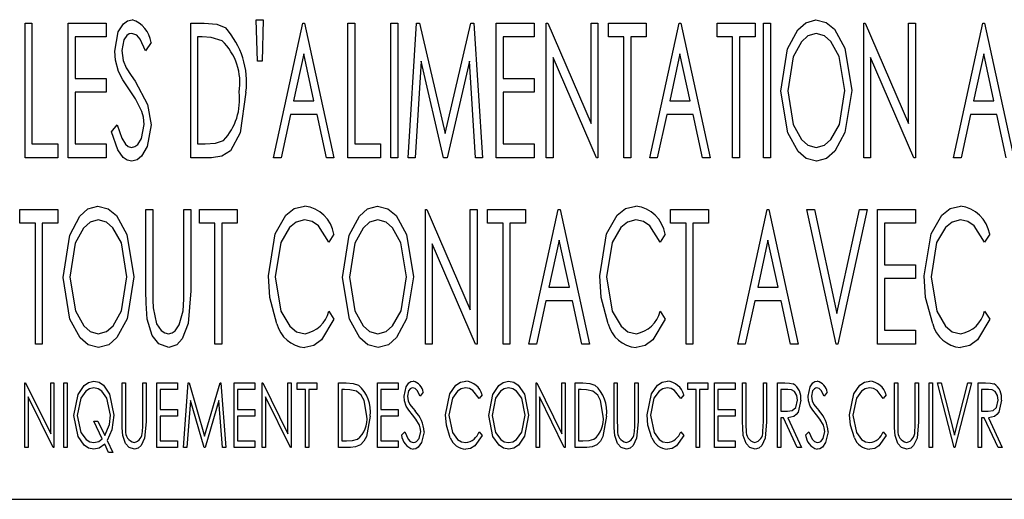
# Model space of a CAD drawing. Extents: x 21 to 164, y 8 to 115.
# Tile 40 of 53: x 82.51 to 83.461, y 62.767 to 63.23. Entities that reach past the tile are written whole.
import ezdxf

# ---------------------------------------------------------------- set-up
doc = ezdxf.new("R2010")
doc.units = 0
doc.layers.add('BODY', color=3, linetype='CONTINUOUS')

msp = doc.modelspace()

# ---------------------------------------------------------------- linework, layer by layer
at = {"layer": 'BODY', "linetype": 'CONTINUOUS'}
for p, q in [((82.73822, 63.23016), (82.74488, 63.23016)), ((82.73921, 63.19016), (82.73822, 63.23016)), ((82.74488, 63.23016), (82.74384, 63.19016)), ((82.51488, 63.22683), (82.52155, 63.22683)), ((82.51488, 63.09683), (82.51488, 63.22683)), ((82.52155, 63.22683), (82.52155, 63.11016)), ((82.55655, 63.22683), (82.59322, 63.22683)), ((82.55655, 63.09683), (82.55655, 63.22683)), ((82.59322, 63.22683), (82.59322, 63.21349)), ((82.67488, 63.22683), (82.68801, 63.22683)), ((82.67488, 63.09683), (82.67488, 63.22683)), ((82.75488, 63.09683), (82.78322, 63.22683)), ((82.78322, 63.22683), (82.78488, 63.22683)), ((82.78488, 63.22683), (82.81322, 63.09683)), ((82.82655, 63.22683), (82.83322, 63.22683)), ((82.82655, 63.09683), (82.82655, 63.22683)), ((82.83322, 63.22683), (82.83322, 63.11016)), ((82.86822, 63.22683), (82.87488, 63.22683)), ((82.86822, 63.09683), (82.86822, 63.22683)), ((82.87488, 63.22683), (82.87488, 63.09683)), ((82.88488, 63.09683), (82.89291, 63.22683)), ((82.89291, 63.22683), (82.89595, 63.22683)), ((82.89595, 63.22683), (82.92072, 63.12016)), ((82.92072, 63.12016), (82.9453, 63.22683)), ((82.9453, 63.22683), (82.94845, 63.22683)), ((82.94845, 63.22683), (82.95655, 63.09683)), ((82.96988, 63.22683), (83.00655, 63.22683)), ((82.96988, 63.09683), (82.96988, 63.22683)), ((83.00655, 63.22683), (83.00655, 63.21349)), ((83.01822, 63.22683), (83.01962, 63.22683)), ((83.01822, 63.09683), (83.01822, 63.22683)), ((83.01962, 63.22683), (83.06155, 63.12977)), ((83.06155, 63.22683), (83.06822, 63.22683)), ((83.06155, 63.12977), (83.06155, 63.22683)), ((83.06822, 63.22683), (83.06822, 63.09683)), ((83.07822, 63.22683), (83.11488, 63.22683)), ((83.07822, 63.21349), (83.07822, 63.22683)), ((83.11488, 63.22683), (83.11488, 63.21349)), ((83.11822, 63.09683), (83.14655, 63.22683)), ((83.14655, 63.22683), (83.14822, 63.22683)), ((83.14822, 63.22683), (83.17655, 63.09683)), ((83.18322, 63.22683), (83.21988, 63.22683)), ((83.18322, 63.21349), (83.18322, 63.22683)), ((83.21988, 63.22683), (83.21988, 63.21349)), ((83.22822, 63.22683), (83.23488, 63.22683)), ((83.22822, 63.09683), (83.22822, 63.22683)), ((83.23488, 63.22683), (83.23488, 63.09683)), ((83.32488, 63.22683), (83.32629, 63.22683)), ((83.32488, 63.09683), (83.32488, 63.22683)), ((83.32629, 63.22683), (83.36822, 63.12977)), ((83.36822, 63.22683), (83.37488, 63.22683)), ((83.36822, 63.12977), (83.36822, 63.22683)), ((83.37488, 63.22683), (83.37488, 63.09683)), ((83.41155, 63.09683), (83.43988, 63.22683)), ((83.43988, 63.22683), (83.44155, 63.22683)), ((83.44155, 63.22683), (83.46988, 63.09683)), ((82.56322, 63.21349), (82.56322, 63.1735)), ((82.59322, 63.21349), (82.56322, 63.21349)), ((82.68593, 63.21349), (82.68155, 63.21349)), ((82.68155, 63.21349), (82.68155, 63.11016)), ((82.97655, 63.21349), (82.97655, 63.1735)), ((83.00655, 63.21349), (82.97655, 63.21349)), ((83.09322, 63.21349), (83.07822, 63.21349)), ((83.09322, 63.09683), (83.09322, 63.21349)), ((83.09988, 63.21349), (83.09988, 63.09683)), ((83.11488, 63.21349), (83.09988, 63.21349)), ((83.19822, 63.21349), (83.18322, 63.21349)), ((83.19822, 63.09683), (83.19822, 63.21349)), ((83.20488, 63.21349), (83.20488, 63.09683)), ((83.21988, 63.21349), (83.20488, 63.21349)), ((82.63655, 63.20816), (82.63129, 63.20016)), ((82.78405, 63.19719), (82.77416, 63.15183)), ((82.79392, 63.15183), (82.78405, 63.19719)), ((83.02488, 63.19363), (83.02488, 63.09683)), ((83.06671, 63.09683), (83.02488, 63.19363)), ((83.14738, 63.19719), (83.13749, 63.15183)), ((83.15725, 63.15183), (83.14738, 63.19719)), ((83.33155, 63.19363), (83.33155, 63.09683)), ((83.37337, 63.09683), (83.33155, 63.19363)), ((83.44072, 63.19719), (83.43082, 63.15183)), ((83.45059, 63.15183), (83.44072, 63.19719)), ((82.74384, 63.19016), (82.73921, 63.19016)), ((82.89738, 63.19016), (82.89163, 63.09683)), ((82.91903, 63.09683), (82.89738, 63.19016)), ((82.94405, 63.19016), (82.92254, 63.09683)), ((82.94986, 63.09683), (82.94405, 63.19016)), ((82.56322, 63.1735), (82.59322, 63.1735)), ((82.59322, 63.1735), (82.59322, 63.16016)), ((82.97655, 63.1735), (83.00655, 63.1735)), ((83.00655, 63.1735), (83.00655, 63.16016)), ((82.56322, 63.16016), (82.56322, 63.11016)), ((82.59322, 63.16016), (82.56322, 63.16016)), ((82.97655, 63.16016), (82.97655, 63.11016)), ((83.00655, 63.16016), (82.97655, 63.16016)), ((82.77416, 63.15183), (82.79392, 63.15183)), ((83.13749, 63.15183), (83.15725, 63.15183)), ((83.43082, 63.15183), (83.45059, 63.15183)), ((82.77126, 63.1385), (82.76218, 63.09683)), ((82.79684, 63.1385), (82.77126, 63.1385)), ((82.80593, 63.09683), (82.79684, 63.1385)), ((83.1346, 63.1385), (83.12551, 63.09683)), ((83.16017, 63.1385), (83.1346, 63.1385)), ((83.16926, 63.09683), (83.16017, 63.1385)), ((83.42793, 63.1385), (83.41884, 63.09683)), ((83.4535, 63.1385), (83.42793, 63.1385)), ((83.46259, 63.09683), (83.4535, 63.1385)), ((82.59822, 63.12191), (82.60371, 63.12849)), ((82.52155, 63.11016), (82.54655, 63.11016)), ((82.54655, 63.11016), (82.54655, 63.09683)), ((82.56322, 63.11016), (82.59322, 63.11016)), ((82.59322, 63.11016), (82.59322, 63.09683)), ((82.68155, 63.11016), (82.68871, 63.11016)), ((82.83322, 63.11016), (82.85822, 63.11016)), ((82.85822, 63.11016), (82.85822, 63.09683)), ((82.97655, 63.11016), (83.00655, 63.11016)), ((83.00655, 63.11016), (83.00655, 63.09683)), ((82.54655, 63.09683), (82.51488, 63.09683)), ((82.59322, 63.09683), (82.55655, 63.09683)), ((82.69504, 63.09683), (82.67488, 63.09683)), ((82.76218, 63.09683), (82.75488, 63.09683)), ((82.81322, 63.09683), (82.80593, 63.09683)), ((82.85822, 63.09683), (82.82655, 63.09683)), ((82.87488, 63.09683), (82.86822, 63.09683)), ((82.89163, 63.09683), (82.88488, 63.09683)), ((82.92254, 63.09683), (82.91903, 63.09683)), ((82.95655, 63.09683), (82.94986, 63.09683)), ((83.00655, 63.09683), (82.96988, 63.09683)), ((83.02488, 63.09683), (83.01822, 63.09683)), ((83.06822, 63.09683), (83.06671, 63.09683)), ((83.09988, 63.09683), (83.09322, 63.09683)), ((83.12551, 63.09683), (83.11822, 63.09683)), ((83.17655, 63.09683), (83.16926, 63.09683)), ((83.20488, 63.09683), (83.19822, 63.09683)), ((83.23488, 63.09683), (83.22822, 63.09683)), ((83.33155, 63.09683), (83.32488, 63.09683)), ((83.37488, 63.09683), (83.37337, 63.09683)), ((83.41884, 63.09683), (83.41155, 63.09683)), ((82.50988, 63.04683), (82.54655, 63.04683)), ((82.50988, 63.0335), (82.50988, 63.04683)), ((82.54655, 63.04683), (82.54655, 63.0335)), ((82.63155, 63.04683), (82.63822, 63.04683)), ((82.63155, 62.96831), (82.63155, 63.04683)), ((82.63822, 63.04683), (82.63822, 62.96894)), ((82.66822, 63.04683), (82.67488, 63.04683)), ((82.66822, 62.96894), (82.66822, 63.04683)), ((82.67488, 63.04683), (82.67488, 62.96831)), ((82.68322, 63.04683), (82.71988, 63.04683)), ((82.68322, 63.0335), (82.68322, 63.04683)), ((82.71988, 63.04683), (82.71988, 63.0335)), ((82.90155, 63.04683), (82.90296, 63.04683)), ((82.90155, 62.91683), (82.90155, 63.04683)), ((82.90296, 63.04683), (82.94488, 62.94977)), ((82.94488, 63.04683), (82.95155, 63.04683)), ((82.94488, 62.94977), (82.94488, 63.04683)), ((82.95155, 63.04683), (82.95155, 62.91683)), ((82.96155, 63.04683), (82.99822, 63.04683)), ((82.96155, 63.0335), (82.96155, 63.04683)), ((82.99822, 63.04683), (82.99822, 63.0335)), ((83.00155, 62.91683), (83.02988, 63.04683)), ((83.02988, 63.04683), (83.03155, 63.04683)), ((83.03155, 63.04683), (83.05988, 62.91683)), ((83.13822, 63.04683), (83.17488, 63.04683)), ((83.13822, 63.0335), (83.13822, 63.04683)), ((83.17488, 63.04683), (83.17488, 63.0335)), ((83.20322, 62.91683), (83.23155, 63.04683)), ((83.23155, 63.04683), (83.23322, 63.04683)), ((83.23322, 63.04683), (83.26155, 62.91683)), ((83.26988, 63.04683), (83.27718, 63.04683)), ((83.29822, 62.91683), (83.26988, 63.04683)), ((83.27718, 63.04683), (83.29902, 62.94644)), ((83.29902, 62.94644), (83.32093, 63.04683)), ((83.32822, 63.04683), (83.29988, 62.91683)), ((83.32093, 63.04683), (83.32822, 63.04683)), ((83.33822, 63.04683), (83.37488, 63.04683)), ((83.33822, 62.91683), (83.33822, 63.04683)), ((83.37488, 63.04683), (83.37488, 63.0335)), ((82.52488, 63.0335), (82.50988, 63.0335)), ((82.52488, 62.91683), (82.52488, 63.0335)), ((82.53155, 63.0335), (82.53155, 62.91683)), ((82.54655, 63.0335), (82.53155, 63.0335)), ((82.69822, 63.0335), (82.68322, 63.0335)), ((82.69822, 62.91683), (82.69822, 63.0335)), ((82.70488, 63.0335), (82.70488, 62.91683)), ((82.71988, 63.0335), (82.70488, 63.0335)), ((82.97655, 63.0335), (82.96155, 63.0335)), ((82.97655, 62.91683), (82.97655, 63.0335)), ((82.98322, 63.0335), (82.98322, 62.91683)), ((82.99822, 63.0335), (82.98322, 63.0335)), ((83.15322, 63.0335), (83.13822, 63.0335)), ((83.15322, 62.91683), (83.15322, 63.0335)), ((83.15988, 63.0335), (83.15988, 62.91683)), ((83.17488, 63.0335), (83.15988, 63.0335)), ((83.34488, 63.0335), (83.34488, 62.99349)), ((83.37488, 63.0335), (83.34488, 63.0335)), ((82.81322, 63.02298), (82.80811, 63.01516)), ((83.13322, 63.02298), (83.12811, 63.01516)), ((83.44655, 63.02298), (83.44145, 63.01516)), ((82.90822, 63.01363), (82.90822, 62.91683)), ((82.95004, 62.91683), (82.90822, 63.01363)), ((83.03072, 63.01719), (83.02082, 62.97183)), ((83.04059, 62.97183), (83.03072, 63.01719)), ((83.23238, 63.01719), (83.22249, 62.97183)), ((83.24225, 62.97183), (83.23238, 63.01719)), ((83.34488, 62.99349), (83.37488, 62.99349)), ((83.37488, 62.99349), (83.37488, 62.98016)), ((83.02082, 62.97183), (83.04059, 62.97183)), ((83.22249, 62.97183), (83.24225, 62.97183)), ((83.34488, 62.98016), (83.34488, 62.93016)), ((83.37488, 62.98016), (83.34488, 62.98016)), ((83.01793, 62.95849), (83.00884, 62.91683)), ((83.0435, 62.95849), (83.01793, 62.95849)), ((83.05259, 62.91683), (83.0435, 62.95849)), ((83.2196, 62.95849), (83.21051, 62.91683)), ((83.24517, 62.95849), (83.2196, 62.95849)), ((83.25426, 62.91683), (83.24517, 62.95849)), ((82.80811, 62.9485), (82.81322, 62.94076)), ((83.12811, 62.9485), (83.13322, 62.94076)), ((83.44145, 62.9485), (83.44655, 62.94076)), ((83.34488, 62.93016), (83.37488, 62.93016)), ((83.37488, 62.93016), (83.37488, 62.91683)), ((82.53155, 62.91683), (82.52488, 62.91683)), ((82.70488, 62.91683), (82.69822, 62.91683)), ((82.90822, 62.91683), (82.90155, 62.91683)), ((82.95155, 62.91683), (82.95004, 62.91683)), ((82.98322, 62.91683), (82.97655, 62.91683)), ((83.00884, 62.91683), (83.00155, 62.91683)), ((83.05988, 62.91683), (83.05259, 62.91683)), ((83.15988, 62.91683), (83.15322, 62.91683)), ((83.21051, 62.91683), (83.20322, 62.91683)), ((83.26155, 62.91683), (83.25426, 62.91683)), ((83.29988, 62.91683), (83.29822, 62.91683)), ((83.37488, 62.91683), (83.33822, 62.91683)), ((82.51477, 62.87933), (82.51545, 62.87933)), ((82.51477, 62.81683), (82.51477, 62.87933)), ((82.51545, 62.87933), (82.53961, 62.83006)), ((82.53961, 62.87933), (82.54282, 62.87933)), ((82.53961, 62.83006), (82.53961, 62.87933)), ((82.54282, 62.87933), (82.54282, 62.81683)), ((82.55243, 62.87933), (82.55564, 62.87933)), ((82.55243, 62.81683), (82.55243, 62.87933)), ((82.55564, 62.87933), (82.55564, 62.81683)), ((82.60852, 62.87933), (82.61173, 62.87933)), ((82.60852, 62.84158), (82.60852, 62.87933)), ((82.61173, 62.87933), (82.61173, 62.84188)), ((82.62855, 62.87933), (82.63176, 62.87933)), ((82.62855, 62.84188), (82.62855, 62.87933)), ((82.63176, 62.87933), (82.63176, 62.84158)), ((82.64218, 62.87933), (82.66221, 62.87933)), ((82.64218, 62.81683), (82.64218, 62.87933)), ((82.66221, 62.87933), (82.66221, 62.87292)), ((82.66782, 62.81683), (82.67251, 62.87933)), ((82.67251, 62.87933), (82.67331, 62.87933)), ((82.67331, 62.87933), (82.68825, 62.82795)), ((82.68825, 62.82795), (82.70315, 62.87933)), ((82.70315, 62.87933), (82.70395, 62.87933)), ((82.70395, 62.87933), (82.70868, 62.81683)), ((82.7167, 62.87933), (82.73673, 62.87933)), ((82.7167, 62.81683), (82.7167, 62.87933)), ((82.73673, 62.87933), (82.73673, 62.87292)), ((82.74394, 62.87933), (82.74461, 62.87933)), ((82.74394, 62.81683), (82.74394, 62.87933)), ((82.74461, 62.87933), (82.76878, 62.83006)), ((82.76878, 62.87933), (82.77198, 62.87933)), ((82.76878, 62.83006), (82.76878, 62.87933)), ((82.77198, 62.87933), (82.77198, 62.81683)), ((82.77759, 62.87933), (82.79682, 62.87933)), ((82.77759, 62.87292), (82.77759, 62.87933)), ((82.79682, 62.87933), (82.79682, 62.87292)), ((82.81766, 62.87933), (82.82516, 62.87933)), ((82.81766, 62.81683), (82.81766, 62.87933)), ((82.85532, 62.87933), (82.87535, 62.87933)), ((82.85532, 62.81683), (82.85532, 62.87933)), ((82.87535, 62.87933), (82.87535, 62.87292)), ((83.00836, 62.87933), (83.00904, 62.87933)), ((83.00836, 62.81683), (83.00836, 62.87933)), ((83.00904, 62.87933), (83.0332, 62.83006)), ((83.0332, 62.87933), (83.03641, 62.87933)), ((83.0332, 62.83006), (83.0332, 62.87933)), ((83.03641, 62.87933), (83.03641, 62.81683)), ((83.04602, 62.87933), (83.05352, 62.87933)), ((83.04602, 62.81683), (83.04602, 62.87933)), ((83.08368, 62.87933), (83.08689, 62.87933)), ((83.08368, 62.84158), (83.08368, 62.87933)), ((83.08689, 62.87933), (83.08689, 62.84188)), ((83.10371, 62.87933), (83.10692, 62.87933)), ((83.10371, 62.84188), (83.10371, 62.87933)), ((83.10692, 62.87933), (83.10692, 62.84158)), ((83.155, 62.87933), (83.17423, 62.87933)), ((83.155, 62.87292), (83.155, 62.87933)), ((83.17423, 62.87933), (83.17423, 62.87292)), ((83.18064, 62.87933), (83.20067, 62.87933)), ((83.18064, 62.81683), (83.18064, 62.87933)), ((83.20067, 62.87933), (83.20067, 62.87292)), ((83.20788, 62.87933), (83.21109, 62.87933)), ((83.20788, 62.84158), (83.20788, 62.87933)), ((83.21109, 62.87933), (83.21109, 62.84188)), ((83.22791, 62.87933), (83.23112, 62.87933)), ((83.22791, 62.84188), (83.22791, 62.87933)), ((83.23112, 62.87933), (83.23112, 62.84158)), ((83.24153, 62.87933), (83.24868, 62.87933)), ((83.24153, 62.81683), (83.24153, 62.87933)), ((83.35452, 62.87933), (83.35772, 62.87933)), ((83.35452, 62.84158), (83.35452, 62.87933)), ((83.35772, 62.87933), (83.35772, 62.84188)), ((83.37455, 62.87933), (83.37775, 62.87933)), ((83.37455, 62.84188), (83.37455, 62.87933)), ((83.37775, 62.87933), (83.37775, 62.84158)), ((83.38817, 62.87933), (83.39137, 62.87933)), ((83.38817, 62.81683), (83.38817, 62.87933)), ((83.39137, 62.87933), (83.39137, 62.81683)), ((83.39618, 62.87933), (83.39968, 62.87933)), ((83.41221, 62.81683), (83.39618, 62.87933)), ((83.39968, 62.87933), (83.41261, 62.82887)), ((83.41261, 62.82887), (83.42554, 62.87933)), ((83.42903, 62.87933), (83.41301, 62.81683)), ((83.42554, 62.87933), (83.42903, 62.87933)), ((83.43545, 62.87933), (83.44259, 62.87933)), ((83.43545, 62.81683), (83.43545, 62.87933)), ((82.64538, 62.87292), (82.64538, 62.85369)), ((82.66221, 62.87292), (82.64538, 62.87292)), ((82.7199, 62.87292), (82.7199, 62.85369)), ((82.73673, 62.87292), (82.7199, 62.87292)), ((82.78561, 62.87292), (82.77759, 62.87292)), ((82.78561, 62.81683), (82.78561, 62.87292)), ((82.78881, 62.87292), (82.78881, 62.81683)), ((82.79682, 62.87292), (82.78881, 62.87292)), ((82.82349, 62.87292), (82.82086, 62.87292)), ((82.82086, 62.87292), (82.82086, 62.82324)), ((82.85852, 62.87292), (82.85852, 62.85369)), ((82.87535, 62.87292), (82.85852, 62.87292)), ((82.89939, 62.87035), (82.89638, 62.86651)), ((82.95628, 62.86786), (82.95337, 62.8641)), ((83.05186, 62.87292), (83.04923, 62.87292)), ((83.04923, 62.87292), (83.04923, 62.82324)), ((83.15099, 62.86786), (83.14809, 62.8641)), ((83.16301, 62.87292), (83.155, 62.87292)), ((83.16301, 62.81683), (83.16301, 62.87292)), ((83.16621, 62.87292), (83.16621, 62.81683)), ((83.17423, 62.87292), (83.16621, 62.87292)), ((83.18384, 62.87292), (83.18384, 62.85369)), ((83.20067, 62.87292), (83.18384, 62.87292)), ((83.24474, 62.87292), (83.24474, 62.85208)), ((83.25144, 62.87292), (83.24474, 62.87292)), ((83.28961, 62.87035), (83.28661, 62.86651)), ((83.3465, 62.86786), (83.3436, 62.8641)), ((83.43865, 62.87292), (83.43865, 62.85208)), ((83.44535, 62.87292), (83.43865, 62.87292)), ((82.51798, 62.86598), (82.51798, 62.81683)), ((82.54209, 62.81683), (82.51798, 62.86598)), ((82.67463, 62.86243), (82.67106, 62.81683)), ((82.68787, 62.81683), (82.67463, 62.86243)), ((82.70187, 62.86239), (82.68868, 62.81683)), ((82.70545, 62.81683), (82.70187, 62.86239)), ((82.74714, 62.86598), (82.74714, 62.81683)), ((82.77126, 62.81683), (82.74714, 62.86598)), ((83.01157, 62.86598), (83.01157, 62.81683)), ((83.03568, 62.81683), (83.01157, 62.86598)), ((82.64538, 62.85369), (82.66221, 62.85369)), ((82.66221, 62.85369), (82.66221, 62.84728)), ((82.7199, 62.85369), (82.73673, 62.85369)), ((82.73673, 62.85369), (82.73673, 62.84728)), ((82.85852, 62.85369), (82.87535, 62.85369)), ((82.87535, 62.85369), (82.87535, 62.84728)), ((83.18384, 62.85369), (83.20067, 62.85369)), ((83.20067, 62.85369), (83.20067, 62.84728)), ((83.24474, 62.85208), (83.25128, 62.852)), ((83.43865, 62.85208), (83.44519, 62.852)), ((82.58118, 62.84247), (82.58529, 62.84247)), ((82.58939, 62.82512), (82.58118, 62.84247)), ((82.58529, 62.84247), (82.5919, 62.82848)), ((82.64538, 62.84728), (82.64538, 62.82324)), ((82.66221, 62.84728), (82.64538, 62.84728)), ((82.7199, 62.84728), (82.7199, 62.82324)), ((82.73673, 62.84728), (82.7199, 62.84728)), ((82.85852, 62.84728), (82.85852, 62.82324)), ((82.87535, 62.84728), (82.85852, 62.84728)), ((83.18384, 62.84728), (83.18384, 62.82324)), ((83.20067, 62.84728), (83.18384, 62.84728)), ((83.24474, 62.84567), (83.24474, 62.81683)), ((83.24736, 62.84567), (83.24474, 62.84567)), ((83.2607, 62.81683), (83.24736, 62.84567)), ((83.25143, 62.84567), (83.26477, 62.81683)), ((83.43865, 62.84567), (83.43865, 62.81683)), ((83.44127, 62.84567), (83.43865, 62.84567)), ((83.45461, 62.81683), (83.44127, 62.84567)), ((83.44534, 62.84567), (83.45868, 62.81683)), ((82.87855, 62.82888), (82.88168, 62.83205)), ((82.95337, 62.83205), (82.95628, 62.82833)), ((83.14809, 62.83205), (83.15099, 62.82833)), ((83.26878, 62.82888), (83.27191, 62.83205)), ((83.3436, 62.83205), (83.3465, 62.82833)), ((82.5956, 62.81202), (82.59176, 62.82012)), ((82.59424, 62.82358), (82.59971, 62.81202)), ((82.64538, 62.82324), (82.66221, 62.82324)), ((82.66221, 62.82324), (82.66221, 62.81683)), ((82.7199, 62.82324), (82.73673, 62.82324)), ((82.73673, 62.82324), (82.73673, 62.81683)), ((82.82086, 62.82324), (82.82517, 62.82324)), ((82.85852, 62.82324), (82.87535, 62.82324)), ((82.87535, 62.82324), (82.87535, 62.81683)), ((83.04923, 62.82324), (83.05353, 62.82324)), ((83.18384, 62.82324), (83.20067, 62.82324)), ((83.20067, 62.82324), (83.20067, 62.81683)), ((82.51798, 62.81683), (82.51477, 62.81683)), ((82.54282, 62.81683), (82.54209, 62.81683)), ((82.55564, 62.81683), (82.55243, 62.81683)), ((82.59971, 62.81202), (82.5956, 62.81202)), ((82.66221, 62.81683), (82.64218, 62.81683)), ((82.67106, 62.81683), (82.66782, 62.81683)), ((82.68868, 62.81683), (82.68787, 62.81683)), ((82.70868, 62.81683), (82.70545, 62.81683)), ((82.73673, 62.81683), (82.7167, 62.81683)), ((82.74714, 62.81683), (82.74394, 62.81683)), ((82.77198, 62.81683), (82.77126, 62.81683)), ((82.78881, 62.81683), (82.78561, 62.81683)), ((82.82916, 62.81683), (82.81766, 62.81683)), ((82.87535, 62.81683), (82.85532, 62.81683)), ((83.01157, 62.81683), (83.00836, 62.81683)), ((83.03641, 62.81683), (83.03568, 62.81683)), ((83.05753, 62.81683), (83.04602, 62.81683)), ((83.16621, 62.81683), (83.16301, 62.81683)), ((83.20067, 62.81683), (83.18064, 62.81683)), ((83.24474, 62.81683), (83.24153, 62.81683)), ((83.26477, 62.81683), (83.2607, 62.81683)), ((83.39137, 62.81683), (83.38817, 62.81683)), ((83.41301, 62.81683), (83.41221, 62.81683)), ((83.43865, 62.81683), (83.43545, 62.81683)), ((83.45868, 62.81683), (83.45461, 62.81683)), ((81.52238, 62.76683), (84.27238, 62.76683))]:
    msp.add_line(p, q, dxfattribs=at)
at = {"layer": 'BODY', "linetype": 'CONTINUOUS', "flags": 128}
for points in [[(82.60155, 63.19982), (82.60486, 63.21838), (82.60996, 63.22631), (82.61378, 63.2291), (82.61837, 63.23016)], [(83.24488, 63.16126), (83.25132, 63.20212), (83.2611, 63.22035), (83.26879, 63.22728), (83.27863, 63.23016)], [(83.27863, 63.23016), (83.28862, 63.22759), (83.29655, 63.22092), (83.30664, 63.20279), (83.31322, 63.16188)], [(82.68801, 63.22683), (82.69996, 63.22573), (82.70863, 63.22214)], [(82.61811, 63.21683), (82.61552, 63.21637), (82.61328, 63.21496), (82.61025, 63.21067), (82.60822, 63.20037)], [(82.63129, 63.20016), (82.6259, 63.21148), (82.62268, 63.21518), (82.61811, 63.21683)], [(82.70512, 63.20985), (82.6946, 63.21301), (82.68593, 63.21349)], [(83.27892, 63.21683), (83.271, 63.21445), (83.26481, 63.20886), (83.25674, 63.19425), (83.25155, 63.16131)], [(83.30655, 63.16191), (83.30127, 63.19465), (83.29307, 63.20907), (83.28682, 63.21453), (83.27892, 63.21683)], [(82.60822, 63.20037), (82.60954, 63.19068), (82.61249, 63.18357)], [(82.60517, 63.18003), (82.60223, 63.19095), (82.60155, 63.19982)], [(82.61249, 63.18357), (82.61728, 63.17626), (82.62124, 63.17063)], [(82.61582, 63.16235), (82.60944, 63.17201), (82.60517, 63.18003)], [(82.62757, 63.14162), (82.62159, 63.15357), (82.61582, 63.16235)], [(82.62124, 63.17063), (82.63327, 63.14831), (82.63655, 63.12868)], [(82.72822, 63.16019), (82.72262, 63.12095), (82.71316, 63.10361), (82.70483, 63.09833), (82.69504, 63.09683)], [(83.27916, 63.09349), (83.26928, 63.09611), (83.26149, 63.10279), (83.25153, 63.12076), (83.24488, 63.16126)], [(83.25155, 63.16131), (83.25683, 63.12882), (83.26482, 63.1144), (83.27102, 63.10897), (83.27892, 63.10683)], [(83.27892, 63.10683), (83.2869, 63.10904), (83.29323, 63.11444), (83.30134, 63.12899), (83.30655, 63.16191)], [(83.31322, 63.16188), (83.30667, 63.12115), (83.2968, 63.10301), (83.28906, 63.09618), (83.27916, 63.09349)], [(82.62988, 63.12886), (82.62916, 63.13611), (82.62757, 63.14162)], [(82.60371, 63.12849), (82.60823, 63.11575), (82.61179, 63.11002), (82.61433, 63.10778), (82.61754, 63.10683)], [(82.61754, 63.10683), (82.62087, 63.10762), (82.62364, 63.10965), (82.6274, 63.11538), (82.62988, 63.12886)], [(82.63655, 63.12868), (82.63278, 63.10752), (82.62734, 63.09822), (82.62318, 63.09481), (82.61798, 63.09349)], [(82.61798, 63.09349), (82.61351, 63.09448), (82.60973, 63.09709), (82.60441, 63.10457), (82.59822, 63.12191)], [(82.68871, 63.11016), (82.69896, 63.11088), (82.70655, 63.11347)], [(82.55155, 62.98125), (82.55799, 63.02212), (82.56777, 63.04035), (82.57545, 63.04728), (82.5853, 63.05016)], [(82.5853, 63.05016), (82.59529, 63.04759), (82.60322, 63.04092), (82.6133, 63.02279), (82.61988, 62.98188)], [(82.74988, 62.98258), (82.75657, 63.02331), (82.76685, 63.04122), (82.77486, 63.04772), (82.78486, 63.05016)], [(82.82155, 62.98125), (82.82799, 63.02212), (82.83777, 63.04035), (82.84545, 63.04728), (82.8553, 63.05016)], [(82.8553, 63.05016), (82.86529, 63.04759), (82.87322, 63.04092), (82.8833, 63.02279), (82.88988, 62.98188)], [(83.06988, 62.98258), (83.07657, 63.02331), (83.08685, 63.04122), (83.09486, 63.04772), (83.10486, 63.05016)], [(83.38322, 62.98258), (83.3899, 63.02331), (83.40018, 63.04122), (83.4082, 63.04772), (83.41819, 63.05016)], [(82.58559, 63.03683), (82.57767, 63.03445), (82.57147, 63.02886), (82.56341, 63.01425), (82.55822, 62.98131)], [(82.61322, 62.98191), (82.60793, 63.01465), (82.59974, 63.02907), (82.59349, 63.03453), (82.58559, 63.03683)], [(82.78488, 63.03683), (82.77682, 63.03468), (82.77035, 63.02934), (82.76192, 63.01482), (82.75655, 62.9817)], [(82.80811, 63.01516), (82.79818, 63.03107), (82.7921, 63.03528), (82.78488, 63.03683)], [(82.85559, 63.03683), (82.84767, 63.03445), (82.84147, 63.02886), (82.83341, 63.01425), (82.82822, 62.98131)], [(82.88322, 62.98191), (82.87793, 63.01465), (82.86974, 63.02907), (82.86349, 63.03453), (82.85559, 63.03683)], [(83.10488, 63.03683), (83.09682, 63.03468), (83.09035, 63.02934), (83.08192, 63.01482), (83.07655, 62.9817)], [(83.12811, 63.01516), (83.11818, 63.03107), (83.1121, 63.03528), (83.10488, 63.03683)], [(83.41822, 63.03683), (83.41016, 63.03468), (83.40368, 63.02934), (83.39525, 63.01482), (83.38988, 62.9817)], [(83.44145, 63.01516), (83.43151, 63.03107), (83.42543, 63.03528), (83.41822, 63.03683)], [(82.58559, 62.92683), (82.59356, 62.92904), (82.5999, 62.93445), (82.60801, 62.94899), (82.61322, 62.98191)], [(82.61988, 62.98188), (82.61333, 62.94116), (82.60346, 62.92301), (82.59573, 62.91618), (82.58582, 62.9135)], [(82.75811, 62.93623), (82.75124, 62.96179), (82.74988, 62.98258)], [(82.75655, 62.9817), (82.76201, 62.9485), (82.77049, 62.93395), (82.77711, 62.92875), (82.78528, 62.92683)], [(82.85559, 62.92683), (82.86356, 62.92904), (82.8699, 62.93445), (82.87801, 62.94899), (82.88322, 62.98191)], [(82.88988, 62.98188), (82.88333, 62.94116), (82.87346, 62.92301), (82.86573, 62.91618), (82.85582, 62.9135)], [(83.07811, 62.93623), (83.07124, 62.96179), (83.06988, 62.98258)], [(83.07655, 62.9817), (83.08201, 62.9485), (83.09049, 62.93395), (83.09711, 62.92875), (83.10527, 62.92683)], [(83.39145, 62.93623), (83.38457, 62.96179), (83.38322, 62.98258)], [(83.38988, 62.9817), (83.39534, 62.9485), (83.40382, 62.93395), (83.41044, 62.92875), (83.41861, 62.92683)], [(82.58582, 62.9135), (82.57595, 62.91611), (82.56816, 62.92279), (82.5582, 62.94076), (82.55155, 62.98125)], [(82.55822, 62.98131), (82.5635, 62.94882), (82.57149, 62.9344), (82.57769, 62.92897), (82.58559, 62.92683)], [(82.85582, 62.9135), (82.84595, 62.91611), (82.83816, 62.92279), (82.8282, 62.94076), (82.82155, 62.98125)], [(82.82822, 62.98131), (82.8335, 62.94882), (82.84149, 62.9344), (82.84769, 62.92897), (82.85559, 62.92683)], [(82.63275, 62.94092), (82.63168, 62.95624), (82.63155, 62.96831)], [(82.63822, 62.96894), (82.63826, 62.95925), (82.63848, 62.95165)], [(82.67488, 62.96831), (82.67249, 62.9366), (82.6666, 62.92187), (82.66134, 62.91595), (82.65389, 62.9135)], [(82.66757, 62.94876), (82.66813, 62.96005), (82.66822, 62.96894)], [(82.63848, 62.95165), (82.6418, 62.9363), (82.64648, 62.93), (82.64972, 62.92774), (82.65353, 62.92683)], [(82.65353, 62.92683), (82.65692, 62.92762), (82.65979, 62.92962), (82.66384, 62.9353), (82.66757, 62.94876)], [(82.65389, 62.9135), (82.64416, 62.91698), (82.63766, 62.92518), (82.63275, 62.94092)], [(82.81322, 62.94076), (82.80131, 62.92078), (82.79386, 62.91544), (82.78494, 62.9135)], [(83.13322, 62.94076), (83.12131, 62.92078), (83.11386, 62.91544), (83.10494, 62.9135)], [(83.44655, 62.94076), (83.43465, 62.92078), (83.42719, 62.91544), (83.41827, 62.9135)], [(82.56205, 62.8478), (82.56603, 62.86824), (82.57186, 62.87686), (82.57616, 62.87983), (82.58124, 62.88093)], [(82.58124, 62.88093), (82.58634, 62.87989), (82.59066, 62.87698), (82.59652, 62.86838), (82.60051, 62.848)], [(82.82516, 62.87933), (82.83191, 62.87881), (82.83693, 62.87708)], [(82.88096, 62.86634), (82.88279, 62.87547), (82.88555, 62.87922), (82.88752, 62.88048), (82.88981, 62.88093)], [(82.92102, 62.84844), (82.92506, 62.86871), (82.93103, 62.87717), (82.9354, 62.87996), (82.94049, 62.88093)], [(82.96269, 62.8478), (82.96662, 62.86816), (82.97239, 62.87678), (82.97663, 62.87979), (82.98168, 62.88093)], [(82.98168, 62.88093), (82.9868, 62.87992), (82.99116, 62.87707), (82.99711, 62.86851), (83.00115, 62.8481)], [(83.05352, 62.87933), (83.06028, 62.87881), (83.06529, 62.87708)], [(83.11573, 62.84844), (83.11977, 62.86871), (83.12574, 62.87717), (83.13011, 62.87996), (83.1352, 62.88093)], [(83.24868, 62.87933), (83.25325, 62.87916), (83.25677, 62.87848)], [(83.27118, 62.86634), (83.27302, 62.87547), (83.27577, 62.87922), (83.27774, 62.88048), (83.28003, 62.88093)], [(83.31125, 62.84844), (83.31529, 62.86871), (83.32126, 62.87717), (83.32563, 62.87996), (83.33072, 62.88093)], [(83.44259, 62.87933), (83.44716, 62.87916), (83.45068, 62.87848)], [(82.58125, 62.87452), (82.57711, 62.87363), (82.57357, 62.87128), (82.56861, 62.86442), (82.56525, 62.84783)], [(82.5973, 62.84817), (82.59389, 62.86459), (82.58888, 62.87133), (82.58536, 62.87364), (82.58125, 62.87452)], [(82.83502, 62.87116), (82.82865, 62.87269), (82.82349, 62.87292)], [(82.8449, 62.8473), (82.84242, 62.86217), (82.83955, 62.86736), (82.83502, 62.87116)], [(82.88941, 62.87452), (82.88811, 62.87433), (82.88696, 62.87371), (82.88531, 62.87168), (82.88416, 62.86661)], [(82.89638, 62.86651), (82.89346, 62.87205), (82.89173, 62.87379), (82.88941, 62.87452)], [(82.94024, 62.87452), (82.9361, 62.87367), (82.93254, 62.87138), (82.92755, 62.86456), (82.92423, 62.84801)], [(82.95337, 62.8641), (82.94747, 62.87198), (82.94407, 62.87387), (82.94024, 62.87452)], [(82.98184, 62.87452), (82.97772, 62.87362), (82.9742, 62.87124), (82.96925, 62.86438), (82.96589, 62.84783)], [(82.99795, 62.84812), (82.99453, 62.86458), (82.9895, 62.87133), (82.98596, 62.87365), (82.98184, 62.87452)], [(83.06339, 62.87116), (83.05702, 62.87269), (83.05186, 62.87292)], [(83.07327, 62.8473), (83.07079, 62.86217), (83.06791, 62.86736), (83.06339, 62.87116)], [(83.13495, 62.87452), (83.13081, 62.87367), (83.12725, 62.87138), (83.12226, 62.86456), (83.11894, 62.84801)], [(83.14809, 62.8641), (83.14218, 62.87198), (83.13878, 62.87387), (83.13495, 62.87452)], [(83.26077, 62.86263), (83.26014, 62.86706), (83.25803, 62.87099), (83.25495, 62.87261), (83.25144, 62.87292)], [(83.27963, 62.87452), (83.27834, 62.87433), (83.27718, 62.87371), (83.27553, 62.87168), (83.27439, 62.86661)], [(83.28661, 62.86651), (83.28368, 62.87205), (83.28196, 62.87379), (83.27963, 62.87452)], [(83.33046, 62.87452), (83.32633, 62.87367), (83.32276, 62.87138), (83.31777, 62.86456), (83.31445, 62.84801)], [(83.3436, 62.8641), (83.3377, 62.87198), (83.3343, 62.87387), (83.33046, 62.87452)], [(83.45468, 62.86263), (83.45405, 62.86706), (83.45194, 62.87099), (83.44886, 62.87261), (83.44535, 62.87292)], [(82.88301, 62.85683), (82.88134, 62.86205), (82.88096, 62.86634)], [(82.88416, 62.86661), (82.88492, 62.8619), (82.88658, 62.85853)], [(82.88658, 62.85853), (82.8893, 62.85501), (82.89153, 62.85231)], [(83.25128, 62.852), (83.25581, 62.85263), (83.25915, 62.85566), (83.26077, 62.86263)], [(83.26397, 62.86261), (83.26142, 62.85104), (83.25964, 62.84864), (83.25725, 62.84686), (83.25143, 62.84567)], [(83.27324, 62.85683), (83.27157, 62.86205), (83.27118, 62.86634)], [(83.27439, 62.86661), (83.27514, 62.8619), (83.2768, 62.85853)], [(83.2768, 62.85853), (83.27953, 62.85501), (83.28175, 62.85231)], [(83.44519, 62.852), (83.44972, 62.85263), (83.45306, 62.85566), (83.45468, 62.86263)], [(83.45788, 62.86261), (83.45533, 62.85104), (83.45356, 62.84864), (83.45116, 62.84686), (83.44534, 62.84567)], [(82.88903, 62.84833), (82.88544, 62.85294), (82.88301, 62.85683)], [(82.89567, 62.83836), (82.89226, 62.84415), (82.88903, 62.84833)], [(82.9256, 62.82616), (82.92179, 62.83838), (82.92102, 62.84844)], [(83.12032, 62.82616), (83.1165, 62.83838), (83.11573, 62.84844)], [(83.27926, 62.84833), (83.27567, 62.85294), (83.27324, 62.85683)], [(83.28589, 62.83836), (83.28249, 62.84415), (83.27926, 62.84833)], [(83.31583, 62.82616), (83.31201, 62.83838), (83.31125, 62.84844)], [(82.58125, 62.81522), (82.57621, 62.81626), (82.57192, 62.81913), (82.56609, 62.82764), (82.56205, 62.8478)], [(82.56525, 62.84783), (82.56874, 62.83144), (82.57374, 62.82467), (82.5773, 62.82243), (82.58143, 62.82164)], [(82.5919, 62.82848), (82.59635, 62.83912), (82.5973, 62.84817)], [(82.60051, 62.848), (82.59873, 62.83385), (82.59424, 62.82358)], [(82.60916, 62.82841), (82.60859, 62.83577), (82.60852, 62.84158)], [(82.61173, 62.84188), (82.61176, 62.83722), (82.61188, 62.83357)], [(82.63176, 62.84158), (82.63038, 62.82599), (82.62708, 62.81893), (82.62424, 62.81625), (82.6205, 62.81522)], [(82.62818, 62.83218), (82.62851, 62.8376), (82.62855, 62.84188)], [(82.84811, 62.84729), (82.84455, 62.82757), (82.84216, 62.82314), (82.83873, 62.81946), (82.83416, 62.81739), (82.82916, 62.81683)], [(82.92423, 62.84801), (82.92761, 62.83142), (82.93264, 62.82458), (82.93628, 62.82239), (82.94047, 62.82164)], [(82.98198, 62.81522), (82.97693, 62.81625), (82.97263, 62.81912), (82.96676, 62.82762), (82.96269, 62.8478)], [(82.96589, 62.84783), (82.96931, 62.8315), (82.97422, 62.82471), (82.97774, 62.82244), (82.98184, 62.82164)], [(82.98184, 62.82164), (82.98599, 62.82247), (82.98957, 62.82474), (82.99458, 62.83156), (82.99795, 62.84812)], [(83.00115, 62.8481), (82.99715, 62.82781), (82.99133, 62.81922), (82.98705, 62.81629), (82.98198, 62.81522)], [(83.07647, 62.84729), (83.07291, 62.82757), (83.07052, 62.82314), (83.0671, 62.81946), (83.06253, 62.81739), (83.05753, 62.81683)], [(83.08432, 62.82841), (83.08375, 62.83577), (83.08368, 62.84158)], [(83.08689, 62.84188), (83.08692, 62.83722), (83.08704, 62.83357)], [(83.10692, 62.84158), (83.10554, 62.82599), (83.10224, 62.81893), (83.0994, 62.81625), (83.09566, 62.81522)], [(83.10334, 62.83218), (83.10367, 62.8376), (83.10371, 62.84188)], [(83.11894, 62.84801), (83.12232, 62.83142), (83.12735, 62.82458), (83.13099, 62.82239), (83.13518, 62.82164)], [(83.20852, 62.82841), (83.20795, 62.83577), (83.20788, 62.84158)], [(83.21109, 62.84188), (83.21111, 62.83722), (83.21124, 62.83357)], [(83.23112, 62.84158), (83.22974, 62.82599), (83.22644, 62.81893), (83.2236, 62.81625), (83.21986, 62.81522)], [(83.22754, 62.83218), (83.22787, 62.8376), (83.22791, 62.84188)], [(83.31445, 62.84801), (83.31784, 62.83142), (83.32286, 62.82458), (83.32651, 62.82239), (83.33069, 62.82164)], [(83.35515, 62.82841), (83.35459, 62.83577), (83.35452, 62.84158)], [(83.35772, 62.84188), (83.35775, 62.83722), (83.35787, 62.83357)], [(83.37775, 62.84158), (83.37637, 62.82599), (83.37307, 62.81893), (83.37024, 62.81625), (83.3665, 62.81522)], [(83.37417, 62.83218), (83.37451, 62.8376), (83.37455, 62.84188)], [(82.88168, 62.83205), (82.88492, 62.82498), (82.88695, 62.8227), (82.88977, 62.82164)], [(82.90019, 62.83214), (82.89787, 62.82158), (82.89466, 62.8172), (82.89237, 62.81574), (82.88971, 62.81522)], [(82.88977, 62.82164), (82.89151, 62.82193), (82.89306, 62.82277), (82.89536, 62.82542), (82.89698, 62.83223)], [(82.89698, 62.83223), (82.89657, 62.83573), (82.89567, 62.83836)], [(83.27191, 62.83205), (83.27515, 62.82498), (83.27718, 62.8227), (83.28, 62.82164)], [(83.29041, 62.83214), (83.28809, 62.82158), (83.28489, 62.8172), (83.2826, 62.81574), (83.27993, 62.81522)], [(83.28, 62.82164), (83.28173, 62.82193), (83.28328, 62.82277), (83.28558, 62.82542), (83.28721, 62.83223)], [(83.28721, 62.83223), (83.28679, 62.83573), (83.28589, 62.83836)], [(82.59176, 62.82012), (82.58634, 62.8163), (82.58125, 62.81522)], [(82.58143, 62.82164), (82.58626, 62.82277), (82.58939, 62.82512)], [(82.6205, 62.81522), (82.6155, 62.81674), (82.61194, 62.82061), (82.60916, 62.82841)], [(82.82517, 62.82324), (82.83127, 62.82358), (82.83589, 62.82483)], [(82.95628, 62.82833), (82.94934, 62.81847), (82.94523, 62.81606), (82.94054, 62.81522)], [(83.05353, 62.82324), (83.05964, 62.82358), (83.06425, 62.82483)], [(83.09566, 62.81522), (83.09067, 62.81674), (83.0871, 62.82061), (83.08432, 62.82841)], [(83.15099, 62.82833), (83.14405, 62.81847), (83.13994, 62.81606), (83.13525, 62.81522)], [(83.21986, 62.81522), (83.21486, 62.81674), (83.21129, 62.82061), (83.20852, 62.82841)], [(83.3465, 62.82833), (83.33956, 62.81847), (83.33545, 62.81606), (83.33077, 62.81522)], [(83.3665, 62.81522), (83.3615, 62.81674), (83.35793, 62.82061), (83.35515, 62.82841)]]:
    msp.add_lwpolyline(points, dxfattribs=at)
at = {"layer": 'BODY', "linetype": 'CONTINUOUS'}
for centre, radius, start, end in [((82.61004, 63.20477), 0.02673, 7.28689, 71.82487), ((82.65047, 63.16968), 0.07833, 353.03745, 42.04562), ((82.66657, 63.16955), 0.05577, 350.3648, 46.26948), ((82.66434, 63.15279), 0.05769, 317.02941, 7.38878), ((82.78023, 63.01695), 0.03354, 10.3571, 82.06374), ((83.10023, 63.01695), 0.03354, 10.3571, 82.06374), ((83.41356, 63.01695), 0.03354, 10.3571, 82.06374), ((82.78067, 62.95455), 0.0281, 279.42546, 347.55794), ((83.10067, 62.95455), 0.0281, 279.42547, 347.5572), ((83.41401, 62.95455), 0.0281, 279.42461, 347.55806), ((82.78756, 62.94378), 0.03039, 194.37518, 265.05724), ((83.10756, 62.94378), 0.03039, 194.37619, 265.05684), ((83.42089, 62.94378), 0.03039, 194.37518, 265.05724), ((82.81435, 62.85161), 0.03403, 352.70232, 48.44538), ((82.88638, 62.8682), 0.01319, 9.40152, 74.91326), ((82.93907, 62.86314), 0.01785, 15.32875, 85.42757), ((83.04272, 62.85161), 0.03403, 352.70118, 48.44652), ((83.13378, 62.86314), 0.01785, 15.32875, 85.42757), ((83.24797, 62.86491), 0.01617, 351.81665, 57.00131), ((83.2766, 62.8682), 0.01319, 9.40258, 74.9122), ((83.32929, 62.86314), 0.01785, 15.33047, 85.42689), ((83.44188, 62.86491), 0.01617, 351.8173, 57.00242), ((82.86951, 62.83091), 0.0307, 2.29565, 44.1916), ((83.25974, 62.83091), 0.0307, 2.29596, 44.1927), ((82.82073, 62.84395), 0.0244, 308.39858, 7.88543), ((83.04909, 62.84395), 0.0244, 308.3992, 7.88352), ((82.62278, 62.83233), 0.01097, 173.49159, 257.04263), ((82.61784, 62.83169), 0.01035, 283.83744, 2.72336), ((82.93896, 62.8367), 0.01514, 275.69217, 342.11356), ((83.09794, 62.83233), 0.01097, 173.49159, 257.04263), ((83.093, 62.83169), 0.01035, 283.83744, 2.72336), ((83.13368, 62.8367), 0.01514, 275.69217, 342.11356), ((83.22213, 62.83232), 0.01097, 173.48863, 257.04559), ((83.2172, 62.83169), 0.01035, 283.83744, 2.72336), ((83.32919, 62.8367), 0.01514, 275.69217, 342.11356), ((83.36877, 62.83232), 0.01097, 173.48895, 257.04339), ((83.36383, 62.83169), 0.01035, 283.83611, 2.72469), ((82.89376, 62.82992), 0.01524, 183.88376, 254.59018), ((82.94116, 62.83175), 0.01653, 199.76478, 267.84079), ((83.13588, 62.83175), 0.01653, 199.76478, 267.84079), ((83.28398, 62.82992), 0.01524, 183.88556, 254.58838), ((83.33139, 62.83175), 0.01653, 199.76362, 267.84196)]:
    msp.add_arc(centre, radius, start, end, dxfattribs=at)

doc.saveas('drawing.dxf')
